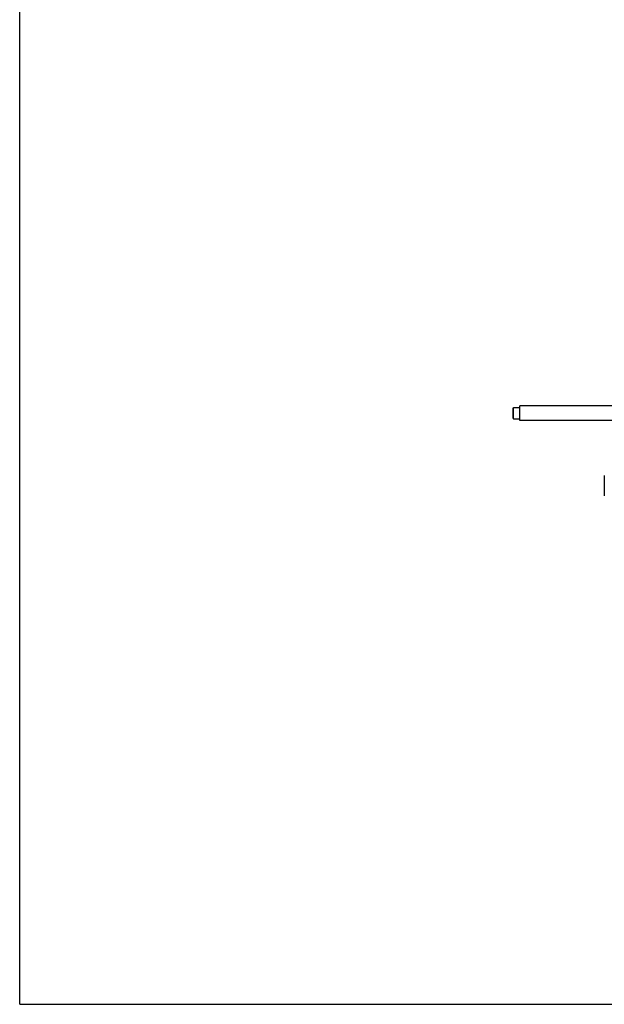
# Model space of a CAD drawing. Header units: inches. Extents: x 0 to 88, y 0 to 68.
# Tile 1 of 5: x 0 to 20.2, y 0 to 34. Entities that reach past the tile are written whole.
import ezdxf

# ---------------------------------------------------------------- set-up
doc = ezdxf.new("R2010")
doc.units = ezdxf.units.IN
doc.header["$LTSCALE"] = 4.84
doc.header["$MEASUREMENT"] = 0
doc.layers.get('0').update_dxf_attribs({"linetype": 'CONTINUOUS'})
for name, color, linetype in [('206380_BL2', 7, 'CONTINUOUS'), ('206386_BL1', 7, 'CONTINUOUS'), ('9206XXM_9206150M_BL0', 7, 'CONTINUOUS')]:
    doc.layers.add(name, color=color, linetype=linetype)

# ---------------------------------------------------------------- blocks, each defined once
blk = doc.blocks.new('9206XXM_9206150M_BL0', base_point=(17.142, 37.1))
at = {"layer": '9206XXM_9206150M_BL0', "color": 7, "linetype": 'CONTINUOUS'}
for p, q in [((17.024, 53.964), (17.043, 53.984)), ((17.024, 53.61), (17.024, 53.964)), ((17.043, 53.59), (17.043, 53.984)), ((17.043, 53.984), (17.26, 53.984)), ((17.024, 53.61), (17.043, 53.59)), ((17.043, 53.59), (17.26, 53.59)), ((17.024, 20.591), (17.043, 20.611)), ((17.024, 20.237), (17.024, 20.591)), ((17.043, 20.217), (17.043, 20.611)), ((17.043, 20.611), (17.26, 20.611)), ((17.024, 20.237), (17.043, 20.217)), ((17.043, 20.217), (17.26, 20.217))]:
    blk.add_line(p, q, dxfattribs=at)
blk = doc.blocks.new('206386_BL1', base_point=(42.84, 42.153))
at = {"layer": '206386_BL1', "color": 7, "linetype": 'CONTINUOUS'}
for p, q in [((17.26, 20.164), (17.26, 20.664)), ((21.05, 20.664), (17.26, 20.664)), ((21.05, 20.164), (17.26, 20.164))]:
    blk.add_line(p, q, dxfattribs=at)
blk = doc.blocks.new('206380_BL2', base_point=(39.593, 36.452))
at = {"layer": '206380_BL2', "color": 7, "linetype": 'CONTINUOUS'}
blk.add_line((20.17, 18.264), (20.17, 17.564), dxfattribs=at)

msp = doc.modelspace()

# ---------------------------------------------------------------- linework, layer by layer
at = {"color": 7, "linetype": 'CONTINUOUS'}
for q in [(0, 68), (88, 0)]:
    msp.add_line((0, 0), q, dxfattribs=at)

# ---------------------------------------------------------------- block references
at = {"layer": '206380_BL2'}
msp.add_blockref('206380_BL2', (39.593, 36.452), dxfattribs=at)
at = {"layer": '206386_BL1'}
msp.add_blockref('206386_BL1', (42.84, 42.153), dxfattribs=at)
at = {"layer": '9206XXM_9206150M_BL0'}
msp.add_blockref('9206XXM_9206150M_BL0', (17.142, 37.1), dxfattribs=at)

doc.saveas('drawing.dxf')
